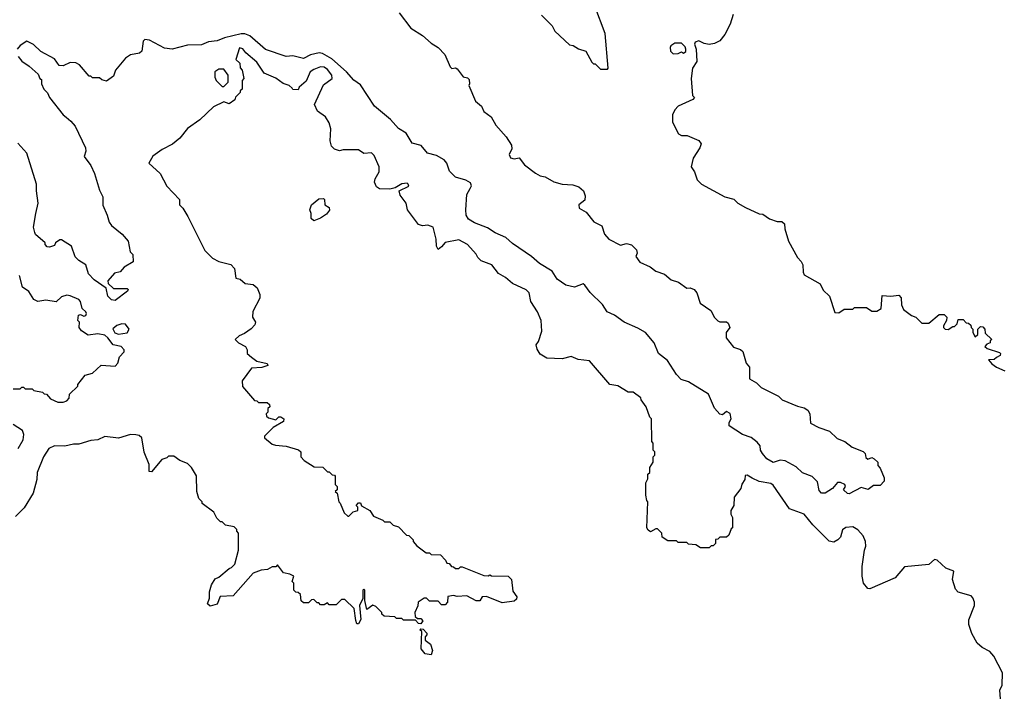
# Model space of a CAD drawing. Extents: x 2386423 to 2568864, y 578392 to 761999.
# Tile 149 of 256: x 2448133 to 2453833, y 662306 to 666216. Entities that reach past the tile are written whole.
import ezdxf

# ---------------------------------------------------------------- set-up
doc = ezdxf.new("R2010")
doc.units = 0

msp = doc.modelspace()

# ---------------------------------------------------------------- linework, layer by layer
at = {"layer": '0CON05XD'}
for points in [[(2450329.2, 666255), (2450396.4, 666166.4), (2450465.5, 666125.5), (2450515, 666080), (2450554.5, 666054.5), (2450593.8, 666015), (2450625, 665942.5), (2450635, 665933.8), (2450655, 665937.5), (2450665, 665932.5), (2450700, 665885), (2450725, 665880), (2450735, 665870), (2450737.5, 665845), (2450732.5, 665835), (2450772.5, 665745), (2450806.4, 665716.4), (2450820, 665685), (2450863, 665653), (2450889.2, 665605), (2450948.2, 665538.2), (2450979.3, 665489.3), (2450981.7, 665468.3), (2450966.9, 665435), (2450975, 665416), (2450995, 665410.8), (2451025, 665416.7), (2451055, 665376.9), (2451118.3, 665328.3), (2451145, 665312.5), (2451175, 665305.8), (2451225, 665277.5), (2451274.2, 665264.2), (2451335, 665260.8), (2451369.7, 665249.7), (2451396.2, 665225), (2451406.4, 665196.4), (2451405, 665172.5), (2451370, 665145), (2451372.5, 665125), (2451413, 665103), (2451457, 665047), (2451503, 665023), (2451517.5, 664975), (2451543.3, 664945), (2451610.7, 664910.7), (2451645, 664921.2), (2451675, 664913.3), (2451703.3, 664885), (2451706.7, 664865), (2451700, 664845), (2451722.1, 664812.1), (2451782.5, 664785), (2451815, 664760), (2451865, 664743.8), (2451905, 664710), (2451947, 664697), (2451995, 664662.5), (2452015, 664663.3), (2452037.5, 664655), (2452053.3, 664635), (2452072.5, 664575), (2452133, 664533), (2452155, 664492.5), (2452173.6, 664473.6), (2452185, 664467.5), (2452225, 664466.7), (2452235, 664460), (2452243.3, 664435), (2452223.3, 664405), (2452222.5, 664375), (2452265, 664320), (2452305, 664306.7), (2452320, 664295), (2452338.3, 664228.3), (2452357.5, 664205), (2452357, 664137), (2452397.5, 664115), (2452425, 664087.5), (2452525, 664037.5), (2452546.4, 664016.4), (2452635, 663980), (2452675, 663970), (2452695, 663956.7), (2452706.7, 663935), (2452711.7, 663881.7), (2452760, 663855), (2452820, 663835), (2452865, 663792.5), (2452910, 663775), (2452951.7, 663741.7), (2453016.1, 663716.1), (2453027.5, 663705), (2453031.7, 663681.7), (2453043, 663673), (2453065, 663682.5), (2453080, 663675), (2453100, 663655), (2453100, 663635), (2453115, 663620), (2453137.5, 663565), (2453137.5, 663545), (2453115, 663520), (2453075, 663520), (2453045, 663497.5), (2453005, 663507.5), (2452935, 663472.5), (2452925, 663473.3), (2452902.5, 663495), (2452912.5, 663515), (2452910, 663525), (2452885, 663536.7), (2452867, 663537), (2452838.3, 663501.7), (2452795, 663476.2), (2452775, 663476.2), (2452761.2, 663491.2), (2452750.7, 663540.7), (2452721.2, 663571.2), (2452665, 663593.3), (2452628.3, 663628.3), (2452565, 663663.3), (2452535, 663666.7), (2452495, 663653.3), (2452457.5, 663675), (2452432, 663705), (2452422, 663725), (2452420, 663750), (2452401.7, 663771.7), (2452368.3, 663798.3), (2452317.5, 663815), (2452240, 663865), (2452240, 663885), (2452252.5, 663905), (2452246.4, 663936.4), (2452225, 663947.5), (2452201.7, 663928.3), (2452185, 663932.5), (2452155, 663967.5), (2452119.5, 664049.5), (2452005, 664120), (2451963, 664133), (2451935, 664162), (2451883.1, 664243.1), (2451830, 664285), (2451805.5, 664345.5), (2451755.5, 664405.5), (2451711.3, 664431.3), (2451631.2, 664465), (2451575.5, 664505.5), (2451533.3, 664525), (2451507.3, 664567.3), (2451435, 664636.7), (2451405, 664680), (2451395, 664686.7), (2451345, 664668.6), (2451295, 664679.4), (2451245, 664714.2), (2451215, 664760), (2451142, 664805), (2451096, 664845), (2450985, 664920.8), (2450948, 664955), (2450885, 664982.9), (2450841.7, 665011.7), (2450765, 665040.3), (2450731.8, 665061.8), (2450717.3, 665085), (2450715.5, 665115), (2450721.4, 665205), (2450740.3, 665239.7), (2450748.8, 665255), (2450741.7, 665271.7), (2450715, 665287.5), (2450655, 665303.8), (2450620.3, 665340.3), (2450605.6, 665385), (2450589.2, 665405), (2450545, 665430.6), (2450494.6, 665444.6), (2450457.2, 665487.2), (2450405, 665500.8), (2450369.8, 665559.8), (2450325, 665586.9), (2450279.3, 665639.3), (2450187.3, 665715), (2450105, 665839.5), (2450066.4, 665866.4), (2450025.2, 665915.2), (2449940.6, 665990.6), (2449885, 666020.3), (2449865.8, 666024.2), (2449816.7, 666013.3), (2449775, 665992), (2449715, 666008), (2449675, 666004), (2449555, 666043.1), (2449465, 666122.7), (2449435.3, 666135.3), (2449415, 666134.7), (2449318.4, 666111.6), (2449275.4, 666094.6), (2449225, 666088), (2449185, 666070.9), (2449105, 666068.8), (2449015, 666046.2), (2448971.5, 666051.5), (2448885, 666098), (2448858.3, 666101.7), (2448848.3, 666091.7), (2448840, 666035), (2448827, 666023), (2448775, 666012.5), (2448746.1, 665993.9), (2448687.5, 665925), (2448675, 665890), (2448635, 665860), (2448608.3, 665868.3), (2448595, 665880), (2448555, 665880), (2448545, 665890), (2448535, 665890), (2448480, 665955), (2448457, 665967), (2448425, 665967.5), (2448385, 665950), (2448361.7, 665951.7), (2448335, 665990), (2448255, 666032.5), (2448213, 666073), (2448175, 666092.5), (2448135, 666067.5), (2448117.5, 666045)], [(2451153, 666243), (2451215, 666180), (2451230.7, 666150.7), (2451315, 666070), (2451337, 666067), (2451368.3, 666048.3), (2451410, 666035), (2451445, 665970), (2451455, 665960), (2451465, 665960), (2451495, 665930), (2451535, 665930), (2451540, 665935), (2451523, 666137), (2451463.3, 666295)], [(2452263, 666247), (2452245, 666190), (2452215, 666130), (2452186.4, 666093.6), (2452155, 666077.5), (2452125, 666073.3), (2452095, 666077.5), (2452065, 666093.3), (2452043.9, 666086.1), (2452040, 666075), (2452048.8, 666045), (2452052.5, 665975), (2452027.5, 665935), (2452020, 665875), (2452028.3, 665778.3), (2452040, 665765), (2452030, 665755), (2451945, 665716), (2451924.6, 665695.4), (2451911.9, 665665), (2451912.7, 665622.7), (2451947.5, 665555)], [(2453810, 662285), (2453807.5, 662335), (2453820, 662365), (2453822.5, 662435), (2453773, 662533), (2453749.3, 662559.3), (2453705, 662582.5), (2453675, 662607.5), (2453645, 662662.5), (2453626.7, 662715), (2453627, 662743), (2453660, 662825), (2453660, 662845), (2453650.7, 662870.7), (2453640.7, 662880.7), (2453565, 662903.3), (2453549.3, 662919.3), (2453533.6, 662976.4), (2453540, 663025), (2453495, 663040.8), (2453445, 663087.5), (2453428.8, 663091.2), (2453395, 663062.5), (2453255, 663050), (2453200, 662985), (2453055, 662922.5), (2453043, 662923), (2453017.5, 662955), (2453010, 662995), (2453009.3, 663050.7), (2453023.3, 663145), (2453032, 663168), (2453030, 663195), (2453015, 663228.8), (2452984.2, 663264.2), (2452955, 663280), (2452915, 663276.2), (2452896.4, 663263.6), (2452885, 663220), (2452870, 663205), (2452845, 663192.5), (2452818.3, 663198.3), (2452725, 663292.5), (2452673.8, 663355), (2452588.8, 663385), (2452495, 663522.5), (2452481.7, 663531.7), (2452413.6, 663543.6), (2452373, 663563), (2452345, 663580), (2452331.7, 663578.3), (2452330, 663555), (2452313, 663527), (2452307, 663503), (2452268.3, 663451.7), (2452267.5, 663405), (2452250, 663375), (2452250, 663355), (2452260, 663335), (2452260, 663275), (2452251.7, 663268.3), (2452238.3, 663231.7), (2452225, 663220), (2452185, 663220), (2452175, 663210), (2452161.7, 663208.3), (2452160, 663185), (2452148.3, 663171.7), (2452135, 663170), (2452125, 663160), (2452075, 663160), (2452047, 663177), (2452005, 663180), (2451995, 663190), (2451945, 663190), (2451935, 663200), (2451885, 663200), (2451851.7, 663221.7), (2451850, 663245), (2451825, 663270), (2451815, 663270), (2451785, 663252.5), (2451771.7, 663261.7), (2451762.5, 663275), (2451770, 663425), (2451763, 663433), (2451757.5, 663465), (2451757.5, 663535), (2451768.3, 663558.3), (2451770, 663585), (2451780, 663595), (2451780, 663625), (2451800, 663655), (2451800, 663685), (2451810, 663695), (2451810, 663715), (2451800, 663725), (2451800, 663765), (2451792.5, 663775), (2451790, 663905), (2451780, 663915), (2451760, 663975), (2451730, 664015), (2451728.3, 664028.3), (2451685, 664060), (2451655, 664060), (2451595, 664097.5), (2451550, 664105), (2451431.7, 664241.7), (2451365, 664250), (2451325, 664267.5), (2451273, 664253), (2451185, 664257.5), (2451145, 664280), (2451128.3, 664308.3), (2451122.5, 664335), (2451137, 664353), (2451156.4, 664413.6), (2451152.5, 664475), (2451130, 664525), (2451092.5, 664585), (2451082.5, 664635), (2451065, 664652.5), (2450985, 664690), (2450945, 664723.3), (2450905, 664746.7), (2450866.4, 664796.4), (2450805, 664820), (2450785, 664840), (2450775, 664860), (2450725.6, 664915.6), (2450675, 664942), (2450595, 664927.5), (2450575, 664901.2), (2450555, 664886.7), (2450546, 664905), (2450543.3, 664945), (2450526.1, 665016.1), (2450496.4, 665026.4), (2450465, 665023.3), (2450440.7, 665030.7), (2450377.5, 665115), (2450370, 665155), (2450335, 665200), (2450330, 665225), (2450385, 665253.3), (2450382.5, 665265), (2450375, 665270), (2450345, 665266.2), (2450307, 665243), (2450275, 665236.2), (2450215, 665237.5), (2450199.3, 665249.3), (2450187.5, 665275), (2450190, 665295), (2450213.8, 665335), (2450213.3, 665365), (2450185, 665430), (2450170, 665445), (2450125, 665442.5), (2450095, 665462.5), (2450005, 665462.5), (2449985, 665457.5), (2449955, 665467.5), (2449937.5, 665485), (2449930, 665515), (2449933.3, 665585), (2449925, 665620), (2449903, 665653), (2449857, 665687), (2449840, 665725), (2449891.7, 665838.3), (2449941.2, 665875), (2449939.2, 665895), (2449915, 665928), (2449895, 665941.2), (2449875, 665944), (2449835, 665928.8), (2449814.6, 665915), (2449790.5, 665859.5), (2449750, 665825), (2449745, 665810), (2449715, 665812.5), (2449709.3, 665819.3), (2449692.5, 665835), (2449657.8, 665847.8), (2449615, 665877.1), (2449547.5, 665907.5), (2449505, 665971.2), (2449441.2, 666025), (2449425, 666046.7), (2449405, 666052.5), (2449383.3, 665985), (2449407.5, 665965), (2449408.3, 665938.3), (2449420, 665925), (2449430, 665875), (2449420, 665865), (2449420, 665815), (2449410, 665805), (2449410, 665795), (2449381.7, 665768.3), (2449378.3, 665751.7), (2449345, 665730), (2449315, 665740), (2449255, 665712.5), (2449175, 665637.5), (2449104.1, 665585.9), (2449059.5, 665530.5), (2449017.5, 665495), (2448957.5, 665465), (2448903.6, 665426.4), (2448880, 665385), (2448945.8, 665325.8), (2448985, 665252.5), (2449057.5, 665175), (2449057.5, 665145), (2449077.5, 665125), (2449106.1, 665076.1), (2449205, 664880), (2449250, 664835), (2449285, 664817.5), (2449355, 664800), (2449377, 664777), (2449385, 664720), (2449410, 664715), (2449438.3, 664688.3), (2449485, 664682.5), (2449507.5, 664665), (2449522.5, 664625), (2449522.5, 664605), (2449483, 664527), (2449480, 664495), (2449497.5, 664465), (2449495, 664450), (2449473, 664427), (2449435, 664400), (2449403, 664387), (2449380, 664365), (2449400, 664345), (2449440, 664325), (2449450, 664305), (2449450, 664285), (2449475, 664262.5), (2449505, 664240), (2449565, 664226.7), (2449570, 664215), (2449535, 664202.5), (2449475, 664200), (2449420, 664125), (2449423, 664093), (2449491.7, 664011.7), (2449505, 664010), (2449515, 664000), (2449565, 664000), (2449578.3, 663988.3), (2449580, 663975), (2449570, 663965), (2449570, 663945), (2449560, 663935), (2449561.7, 663921.7), (2449572.5, 663912.5), (2449615, 663900), (2449633, 663917), (2449645, 663917.5), (2449662.5, 663905), (2449659.3, 663890.7), (2449600, 663855), (2449550, 663805), (2449550, 663795), (2449595, 663760), (2449613, 663753), (2449675, 663747.5), (2449747, 663727), (2449760, 663715), (2449760, 663685), (2449780, 663665), (2449838.3, 663628.3), (2449887, 663627), (2449915, 663600), (2449925, 663600), (2449941.7, 663581.7), (2449955, 663580), (2449960, 663575), (2449960, 663525), (2449970, 663515), (2449970, 663495), (2449960, 663485), (2449970, 663475), (2449980, 663425), (2449988.3, 663418.3), (2450011.7, 663361.7), (2450031.7, 663341.7), (2450038.3, 663341.7), (2450063, 663367), (2450090, 663375), (2450090, 663395), (2450080, 663405), (2450095, 663420), (2450105, 663420), (2450111.7, 663401.7), (2450160, 663375), (2450181.7, 663341.7), (2450235, 663320), (2450245, 663310), (2450275, 663310), (2450295, 663290), (2450325, 663280), (2450371.7, 663231.7), (2450385, 663230), (2450410, 663205), (2450410, 663195), (2450431.7, 663171.7), (2450485, 663130), (2450505, 663130), (2450515, 663120), (2450568.3, 663118.3), (2450598.3, 663088.3), (2450605, 663070), (2450618.3, 663068.3), (2450631.7, 663051.7), (2450645, 663050), (2450655, 663040), (2450675, 663040), (2450685, 663050), (2450695, 663050), (2450819.3, 662999.3)], [(2451915, 666019.2), (2451945, 666021.2), (2451965, 666030), (2451975, 666022.5), (2451988.3, 666031.7), (2451990, 666045), (2451985, 666060), (2451965, 666080), (2451925, 666081.2), (2451902, 666065), (2451897.5, 666055), (2451900.8, 666035), (2451915, 666019.2)], [(2448125, 666002.5), (2448145, 665976.7), (2448188.1, 665948.1), (2448240, 665900), (2448250, 665875), (2448260, 665870), (2448260, 665845), (2448272.5, 665815), (2448293.6, 665793.6), (2448306.4, 665766.4), (2448384.2, 665665), (2448401.1, 665651.1), (2448429.7, 665629.7), (2448455, 665600), (2448513.8, 665475), (2448516.7, 665455), (2448506.7, 665425), (2448545, 665372.5), (2448566.7, 665325), (2448595, 665230), (2448615, 665190), (2448613.6, 665143.6), (2448640, 665085), (2448650, 665045), (2448664.1, 665024.1), (2448726.7, 664975), (2448760, 664935), (2448773, 664873), (2448787, 664857), (2448790, 664815), (2448737, 664783), (2448715, 664757.5), (2448681.7, 664748.3), (2448642.5, 664705), (2448645, 664690), (2448675, 664660), (2448755, 664660), (2448760, 664655), (2448757.5, 664645), (2448685, 664590), (2448663.9, 664593.9), (2448643.3, 664615), (2448633, 664663), (2448565, 664711.2), (2448531.2, 664745), (2448515, 664797.5), (2448475, 664822), (2448455, 664843.8), (2448433.3, 664905), (2448375, 664942.5), (2448365, 664942.5), (2448340, 664925), (2448335, 664910), (2448305, 664900), (2448291.7, 664901.7), (2448280, 664915), (2448280, 664925), (2448225, 664973.3), (2448220, 664985), (2448213.8, 665015), (2448226.2, 665095), (2448240, 665155), (2448229.4, 665225), (2448230, 665265), (2448174.4, 665444.4), (2448122.2, 665502.2)], [(2449315, 665830), (2449340, 665855), (2449340, 665895), (2449315, 665930), (2449285, 665930), (2449262.5, 665915), (2449263, 665883), (2449270, 665865), (2449305, 665830), (2449315, 665830)], [(2451947.5, 665555), (2451965, 665546.7), (2451996.4, 665546.4), (2452065, 665517.5), (2452077, 665497), (2452070, 665475), (2452032.5, 665415), (2452020, 665365), (2452040, 665335), (2452055, 665290), (2452080, 665265), (2452215, 665190), (2452267, 665177), (2452290, 665155), (2452335, 665130), (2452413, 665093), (2452435, 665090), (2452473, 665063), (2452518.3, 665048.3), (2452545, 665047.5), (2452560, 665035), (2452562.5, 665005), (2452582.5, 664935), (2452635, 664840), (2452657, 664817), (2452666.4, 664796.4), (2452667.5, 664755), (2452675, 664740), (2452766.4, 664686.4), (2452785, 664650), (2452820, 664615), (2452851.7, 664521.7), (2452875, 664520), (2452905, 664540), (2452955, 664540), (2452965, 664550), (2453035, 664550), (2453065, 664530), (2453095, 664530), (2453120, 664545), (2453125, 664620), (2453175, 664616.7), (2453221.7, 664621.7), (2453236.4, 664606.4), (2453238, 664565), (2453249.5, 664539.5), (2453295, 664503.3), (2453320, 664495), (2453355, 664460), (2453395, 664460), (2453455, 664510), (2453485, 664510), (2453500, 664495), (2453497.5, 664475), (2453480, 664445), (2453480, 664435), (2453490, 664425), (2453507, 664423), (2453535, 664440), (2453545, 664440), (2453560, 664455), (2453565, 664480), (2453595, 664480), (2453611.7, 664461.7), (2453625, 664460), (2453638.3, 664448.3), (2453640, 664435), (2453650, 664425), (2453650, 664405), (2453665, 664380), (2453680, 664395), (2453680, 664425), (2453695, 664440), (2453708.3, 664438.3), (2453720, 664425), (2453721.7, 664401.7), (2453760, 664365), (2453751.7, 664358.3), (2453750, 664345), (2453731.7, 664338.3), (2453720, 664325), (2453733, 664313), (2453805, 664290), (2453810, 664285), (2453808.3, 664271.7), (2453788.3, 664261.7), (2453775, 664250), (2453741.7, 664248.3), (2453760, 664225), (2453787.5, 664205), (2453835, 664183.3)], [(2449835, 665052.5), (2449820, 665065), (2449820, 665095), (2449812.5, 665115), (2449822.5, 665145), (2449865, 665180), (2449891.7, 665181.7), (2449897.5, 665175), (2449900, 665145), (2449925, 665130), (2449927, 665113), (2449909.3, 665090.7), (2449875, 665067.5), (2449835, 665052.5)], [(2448095, 664080), (2448135, 664080), (2448145, 664090), (2448155, 664090), (2448165, 664080), (2448205, 664080), (2448215, 664070), (2448265, 664060), (2448275, 664050), (2448288.3, 664048.3), (2448311.7, 664021.7), (2448353, 664003), (2448385, 664002.5), (2448405, 664010), (2448420, 664025), (2448421.7, 664048.3), (2448470, 664095), (2448470, 664105), (2448511.7, 664158.3), (2448555, 664170), (2448605, 664217.5), (2448685, 664210), (2448701.7, 664228.3), (2448710, 664265), (2448737, 664293), (2448737.5, 664305), (2448720, 664325), (2448673.9, 664333.9), (2448643.8, 664375), (2448625, 664390), (2448585, 664397.5), (2448529.7, 664389.7), (2448490, 664415), (2448478, 664435), (2448480, 664465), (2448470, 664475), (2448472.5, 664505), (2448485, 664510), (2448505, 664500), (2448515, 664503.8), (2448519.2, 664515), (2448516.2, 664526.2), (2448494, 664544), (2448485.8, 664585), (2448475, 664596.2), (2448425, 664618.6), (2448405, 664621.4), (2448375, 664612.5), (2448345, 664583.8), (2448285, 664592.2), (2448237.5, 664585), (2448215, 664597.5), (2448185, 664642), (2448148.8, 664668.8), (2448131.5, 664735)], [(2448705, 664395.7), (2448755, 664404.2), (2448766, 664425), (2448745, 664453.8), (2448725, 664456), (2448695, 664447.1), (2448673, 664427), (2448683.1, 664403.1), (2448705, 664395.7)], [(2448123.3, 663735), (2448152.5, 663785), (2448157.5, 663815), (2448148.3, 663838.3), (2448095, 663872.5)], [(2450819.3, 662999.3), (2450845, 662997.5), (2450855, 663002.5), (2450865, 662997.5), (2450960, 662995), (2450980, 662975), (2450988.3, 662908.3), (2451010, 662875), (2451008.3, 662861.7), (2450995, 662850), (2450925, 662840), (2450835, 662877.5), (2450810, 662875), (2450797, 662853), (2450775, 662852.5), (2450721.7, 662881.7), (2450665, 662876.7), (2450645, 662882.5), (2450611.7, 662878.3), (2450610, 662845), (2450595, 662830), (2450575, 662830), (2450555, 662850), (2450505, 662850), (2450487, 662867), (2450475, 662867.5), (2450440, 662845), (2450437, 662823), (2450420, 662785), (2450421.7, 662761.7), (2450435, 662750), (2450455, 662750), (2450467, 662737), (2450455, 662720), (2450441.7, 662721.7), (2450425, 662740), (2450355, 662740), (2450345, 662750), (2450315, 662750), (2450305, 662760), (2450243, 662763), (2450230, 662775), (2450230, 662785), (2450195, 662820), (2450177, 662827), (2450141.7, 662801.7), (2450130, 662855), (2450130, 662915), (2450125, 662920), (2450120, 662915), (2450120, 662865), (2450100, 662825), (2450107.5, 662745), (2450095, 662720), (2450085, 662720), (2450078.3, 662738.3), (2450068.3, 662808.3), (2450015, 662860), (2449995, 662860), (2449965, 662830), (2449925, 662830), (2449915, 662840), (2449895, 662830), (2449875, 662830), (2449865, 662840), (2449855, 662840), (2449835, 662860), (2449821.7, 662858.3), (2449805, 662840), (2449775, 662840), (2449763, 662853), (2449758.3, 662888.3), (2449745, 662900), (2449731.7, 662901.7), (2449720, 662915), (2449720, 662955), (2449710, 662965), (2449720, 662995), (2449697, 663007), (2449660, 663015), (2449625, 663060), (2449615, 663050), (2449595, 663050), (2449567, 663033), (2449530.7, 663029.3), (2449485, 663012.5), (2449368.3, 662881.7), (2449293, 662877), (2449276.7, 662833.3), (2449235, 662822.5), (2449220, 662835), (2449231.7, 662868.3), (2449232.5, 662905), (2449242.5, 662945), (2449265, 662980), (2449285, 662990), (2449345, 663040), (2449360, 663045), (2449377.5, 663065), (2449400, 663145), (2449400, 663245), (2449390, 663255), (2449390, 663265), (2449375, 663280), (2449325, 663290), (2449305, 663310), (2449295, 663310), (2449275, 663330), (2449256.4, 663366.4), (2449190, 663415), (2449190, 663425), (2449170, 663445), (2449157.5, 663485), (2449156.4, 663576.4), (2449127.5, 663625), (2449105, 663647.5), (2449060, 663665), (2449025, 663690), (2448995, 663690), (2448985, 663680), (2448955, 663670), (2448895, 663600), (2448881.7, 663601.7), (2448881.7, 663641.7), (2448853, 663713), (2448840, 663795), (2448825, 663808.8), (2448805, 663814), (2448775, 663816), (2448704.1, 663794.1), (2448625, 663803.8), (2448585, 663783.8), (2448545, 663781.2), (2448475, 663758.8), (2448445, 663758.8), (2448395, 663747.5), (2448335, 663748.8), (2448302.5, 663735), (2448270, 663685), (2448233.8, 663595), (2448232.5, 663555), (2448210, 663475), (2448159.3, 663390.7), (2448109.3, 663340.7)], [(2450515, 662540), (2450480, 662545), (2450457.5, 662575), (2450460, 662675), (2450450, 662685), (2450455, 662690), (2450468.3, 662688.3), (2450490, 662665), (2450490, 662655), (2450480, 662645), (2450480, 662625), (2450511.7, 662601.7), (2450522.5, 662565), (2450515, 662540)]]:
    msp.add_lwpolyline(points, dxfattribs=at)

doc.saveas('drawing.dxf')
